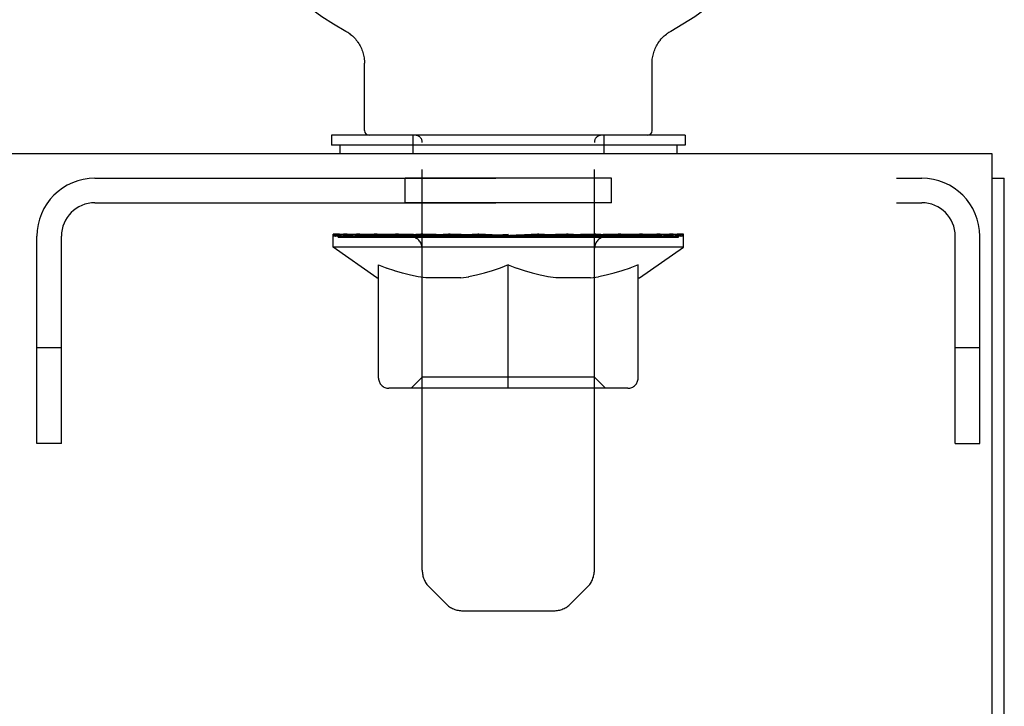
# Model space of a CAD drawing. Header units: inches. Extents: x 0 to 309, y 0 to 200.
# Tile 83 of 109: x 130.12 to 134.29, y 132.04 to 134.95. Entities that reach past the tile are written whole.
import ezdxf

# ---------------------------------------------------------------- set-up
doc = ezdxf.new("R2010")
doc.units = ezdxf.units.IN
doc.header["$LTSCALE"] = 17
doc.header["$MEASUREMENT"] = 0
doc.linetypes.add('HIDDEN', pattern=[0.2, 0.1, -0.1])
doc.layers.get('0').update_dxf_attribs({"linetype": 'CONTINUOUS'})
doc.layers.add('02___PRT_ALL_AXES', color=7, linetype='CONTINUOUS')
doc.layers.add('DEFAULT_2', color=8, linetype='HIDDEN')

msp = doc.modelspace()

# ---------------------------------------------------------------- linework, layer by layer
at = {"color": 7, "linetype": 'Continuous'}
for p, q in [((131.4994, 134.9028), (131.4993, 134.9029)), ((131.4993, 134.9029), (131.5045, 134.8999)), ((131.5001, 134.9024), (131.5012, 134.9018)), ((131.5045, 134.8999), (131.5095, 134.8966)), ((131.5094, 134.8967), (131.5144, 134.8932)), ((131.5142, 134.8934), (131.5192, 134.8897)), ((131.519, 134.8898), (131.5238, 134.8859)), ((131.5236, 134.8861), (131.5283, 134.882)), ((131.5281, 134.8821), (131.5326, 134.8779)), ((131.5324, 134.878), (131.5368, 134.8736)), ((131.5366, 134.8738), (131.5408, 134.8692)), ((131.5406, 134.8694), (131.5446, 134.8646)), ((132.8342, 134.8646), (132.8382, 134.8694)), ((132.8381, 134.8692), (132.8422, 134.8738)), ((132.8421, 134.8736), (132.8464, 134.878)), ((132.8462, 134.8779), (132.8507, 134.8821)), ((132.8506, 134.882), (132.8552, 134.8861)), ((132.855, 134.8859), (132.8598, 134.8898)), ((132.8597, 134.8897), (132.8646, 134.8934)), ((132.8644, 134.8932), (132.8694, 134.8967)), ((132.8693, 134.8966), (132.8744, 134.8999)), ((132.8694, 134.8967), (132.8707, 134.8976)), ((132.8744, 134.8999), (132.8795, 134.9029)), ((132.8776, 134.9018), (132.8787, 134.9024)), ((132.8794, 134.9028), (132.8795, 134.9029)), ((131.5444, 134.8648), (131.5483, 134.8599)), ((131.5481, 134.8601), (131.5517, 134.855)), ((131.5516, 134.8552), (131.555, 134.8501)), ((131.5549, 134.8502), (131.5581, 134.845)), ((131.558, 134.8451), (131.561, 134.8398)), ((131.5609, 134.8399), (131.5637, 134.8344)), ((131.5637, 134.8346), (131.5662, 134.829)), ((131.5662, 134.8291), (131.5685, 134.8235)), ((132.8103, 134.8235), (132.8127, 134.8291)), ((132.8126, 134.829), (132.8152, 134.8346)), ((132.8151, 134.8344), (132.8179, 134.8399)), ((132.8178, 134.8398), (132.8208, 134.8451)), ((132.8207, 134.845), (132.8239, 134.8502)), ((132.8238, 134.8501), (132.8272, 134.8552)), ((132.8271, 134.855), (132.8307, 134.8601)), ((132.8306, 134.8599), (132.8344, 134.8648)), ((131.5685, 134.8236), (131.5706, 134.8179)), ((131.5705, 134.818), (131.5724, 134.8123)), ((131.5724, 134.8123), (131.5741, 134.8065)), ((131.5741, 134.8066), (131.5755, 134.8007)), ((131.5755, 134.8008), (131.5767, 134.7949)), ((131.5767, 134.795), (131.5777, 134.789)), ((131.5777, 134.7891), (131.5785, 134.7831)), ((132.8003, 134.7831), (132.8011, 134.7891)), ((132.8011, 134.789), (132.8021, 134.795)), ((132.8021, 134.7949), (132.8033, 134.8008)), ((132.8033, 134.8007), (132.8047, 134.8066)), ((132.8047, 134.8065), (132.8064, 134.8123)), ((132.8064, 134.8123), (132.8083, 134.818)), ((132.8082, 134.8179), (132.8104, 134.8236)), ((131.5793, 134.7712), (131.5794, 134.766)), ((131.5794, 134.4807), (131.5794, 134.766)), ((132.7994, 134.766), (132.7995, 134.7712)), ((132.7994, 134.4807), (132.7994, 134.766)), ((132.7995, 134.7712), (132.7998, 134.7772)), ((132.7995, 134.7712), (132.7998, 134.7771)), ((132.7998, 134.7771), (132.8003, 134.7831)), ((131.4394, 134.4607), (131.4394, 134.4187)), ((132.9394, 134.4607), (131.4394, 134.4607)), ((132.9394, 134.4607), (132.9394, 134.4187)), ((132.9394, 134.4187), (131.4394, 134.4187)), ((131.4744, 134.4187), (131.4744, 134.3827)), ((132.9044, 134.4187), (132.9044, 134.3827)), ((134.2414, 134.2787), (134.2934, 134.2787))]:
    msp.add_line(p, q, dxfattribs=at)
at = {"color": 3, "linetype": 'Continuous'}
for p, q in [((134.2414, 134.3827), (74.3454, 134.3827)), ((134.2414, 131.2022), (134.2414, 134.3827)), ((134.2934, 62.4867), (134.2934, 134.2787))]:
    msp.add_line(p, q, dxfattribs=at)
at = {"color": 7, "linetype": 'Continuous'}
msp.add_lwpolyline([(131.5785, 134.7831), (131.579, 134.7772), (131.5793, 134.7712), (131.5794, 134.766)], dxfattribs=at)
for centre, radius, start, end in [((132.1894, 136.1325), 1.41, 299.2655, 240.7345), ((131.5994, 134.4807), 0.02, 180, 270), ((132.7794, 134.4807), 0.02, 270, 360)]:
    msp.add_arc(centre, radius, start, end, dxfattribs=at)
at = {"layer": '02___PRT_ALL_AXES', "color": 8, "linetype": 'HIDDEN'}
for p, q in [((131.7519, 134.1747), (131.7519, 134.2787)), ((132.6269, 134.2787), (131.7519, 134.2787)), ((132.6269, 134.1747), (132.6269, 134.2787)), ((132.6269, 134.1747), (131.7519, 134.1747))]:
    msp.add_line(p, q, dxfattribs=at)
at = {"layer": 'DEFAULT_2', "color": 8, "linetype": 'HIDDEN'}
for p, q in [((131.4993, 134.9029), (131.4993, 134.9029)), ((131.5081, 134.8976), (131.5094, 134.8967)), ((132.8795, 134.9029), (132.8795, 134.9029)), ((131.7844, 134.4607), (131.7844, 134.3827)), ((132.5944, 134.4607), (132.5944, 134.3827)), ((131.8244, 132.6151), (131.8244, 134.4307)), ((132.5544, 132.6151), (132.5544, 134.4307)), ((130.4359, 134.2787), (133.9429, 134.2787)), ((130.4359, 134.1747), (133.9429, 134.1747)), ((131.4459, 133.986), (131.4459, 134.0407)), ((131.4572, 134.0329), (131.4572, 134.0407)), ((131.4907, 134.0329), (131.4907, 134.0407)), ((131.5455, 134.0329), (131.5455, 134.0407)), ((131.6199, 134.0329), (131.6199, 134.0407)), ((131.6856, 134.029), (131.6856, 134.0358)), ((131.7115, 134.0329), (131.7115, 134.0407)), ((131.7517, 134.029), (131.7517, 134.0375)), ((131.8177, 134.0329), (131.8177, 134.0407)), ((131.8381, 134.029), (131.8381, 134.0389)), ((131.9351, 134.0329), (131.9351, 134.0407)), ((131.9423, 134.029), (131.9423, 134.0399)), ((132.0547, 134.0326), (132.1894, 134.0407)), ((132.0603, 134.0329), (132.0603, 134.0407)), ((132.0609, 134.0405), (132.0603, 134.0407)), ((132.0609, 134.033), (132.0609, 134.0405)), ((132.1894, 134.0329), (132.1894, 134.0407)), ((132.2322, 134.0326), (132.2322, 134.0381)), ((132.2322, 134.0381), (132.3242, 134.0326)), ((132.2569, 134.0326), (132.2569, 134.0366)), ((132.3179, 134.0405), (132.3185, 134.0407)), ((132.3179, 134.033), (132.3179, 134.0405)), ((132.3185, 134.0329), (132.3185, 134.0407)), ((132.4366, 134.029), (132.4366, 134.0399)), ((132.4437, 134.0329), (132.4437, 134.0407)), ((132.5407, 134.029), (132.5407, 134.0389)), ((132.5612, 134.0329), (132.5612, 134.0407)), ((132.6271, 134.029), (132.6271, 134.0375)), ((132.6673, 134.0329), (132.6673, 134.0407)), ((132.6932, 134.029), (132.6932, 134.0358)), ((132.759, 134.0329), (132.759, 134.0407)), ((132.8333, 134.0329), (132.8333, 134.0407)), ((132.8881, 134.0329), (132.8881, 134.0407)), ((132.9216, 134.0329), (132.9216, 134.0407)), ((132.9329, 133.986), (132.9329, 134.0407)), ((130.1894, 133.1537), (130.1894, 134.0322)), ((130.2934, 133.1537), (130.2934, 134.0322)), ((131.4678, 134.029), (131.4678, 134.033)), ((131.4678, 134.029), (132.911, 134.029)), ((131.4782, 134.029), (131.4782, 134.033)), ((131.4793, 134.029), (131.4793, 134.033)), ((131.5102, 134.029), (131.5102, 134.033)), ((131.5124, 134.029), (131.5124, 134.033)), ((131.5629, 134.029), (131.5629, 134.033)), ((131.5661, 134.029), (131.5661, 134.033)), ((131.8026, 134.0326), (131.5736, 134.0326)), ((131.6212, 134.029), (131.6212, 134.0326)), ((131.6219, 134.029), (131.6219, 134.0326)), ((131.625, 134.029), (131.625, 134.0326)), ((131.6345, 134.029), (131.6345, 134.033)), ((131.6348, 134.029), (131.6348, 134.0326)), ((131.6387, 134.029), (131.6387, 134.033)), ((131.6419, 134.029), (131.6419, 134.0338)), ((131.6458, 134.029), (131.6458, 134.0326)), ((131.6651, 134.029), (131.6651, 134.0326)), ((131.6832, 134.029), (131.6832, 134.0326)), ((131.7115, 134.029), (131.7115, 134.0326)), ((131.7231, 134.029), (131.7231, 134.033)), ((131.7281, 134.029), (131.7281, 134.033)), ((131.736, 134.029), (131.736, 134.0326)), ((131.7723, 134.029), (131.7723, 134.0326)), ((131.775, 134.029), (131.775, 134.0326)), ((131.8026, 134.029), (131.8026, 134.0326)), ((131.8809, 134.0326), (131.8152, 134.0326)), ((131.8258, 134.029), (131.8258, 134.033)), ((131.8314, 134.029), (131.8314, 134.033)), ((131.8458, 134.029), (131.8458, 134.0326)), ((131.8571, 134.029), (131.8571, 134.0326)), ((131.8809, 134.029), (131.8809, 134.0326)), ((131.9686, 134.0326), (131.906, 134.0326)), ((131.9297, 134.029), (131.9297, 134.0326)), ((131.9395, 134.029), (131.9395, 134.033)), ((131.9457, 134.029), (131.9457, 134.033)), ((131.955, 134.029), (131.955, 134.0331)), ((131.9686, 134.029), (131.9686, 134.0326)), ((132.063, 134.0326), (132.0053, 134.0326)), ((132.0216, 134.029), (132.0216, 134.0326)), ((132.0609, 134.029), (132.0609, 134.033)), ((132.063, 134.029), (132.063, 134.0326)), ((132.0659, 134.029), (132.0659, 134.0332)), ((132.0673, 134.029), (132.0673, 134.033)), ((132.1612, 134.0326), (132.1103, 134.0326)), ((132.1185, 134.029), (132.1185, 134.0326)), ((132.1612, 134.029), (132.1612, 134.0326)), ((132.1864, 134.0331), (132.1861, 134.033)), ((132.1861, 134.029), (132.1861, 134.033)), ((132.1864, 134.029), (132.1864, 134.0331)), ((132.1924, 134.029), (132.1924, 134.0331)), ((132.1924, 134.0331), (132.1927, 134.033)), ((132.1927, 134.029), (132.1927, 134.033)), ((132.1951, 134.0326), (132.2685, 134.0326)), ((132.2176, 134.029), (132.2176, 134.0326)), ((132.2603, 134.029), (132.2603, 134.0326)), ((132.3115, 134.029), (132.3115, 134.033)), ((132.3129, 134.029), (132.3129, 134.0332)), ((132.3159, 134.029), (132.3159, 134.0326)), ((132.3159, 134.0326), (132.3735, 134.0326)), ((132.3179, 134.029), (132.3179, 134.033)), ((132.3572, 134.029), (132.3572, 134.0326)), ((132.4102, 134.029), (132.4102, 134.0326)), ((132.4102, 134.0326), (132.4728, 134.0326)), ((132.4238, 134.029), (132.4238, 134.0331)), ((132.4331, 134.029), (132.4331, 134.033)), ((132.4393, 134.029), (132.4393, 134.033)), ((132.4491, 134.029), (132.4491, 134.0326)), ((132.4979, 134.029), (132.4979, 134.0326)), ((132.4979, 134.0326), (132.5636, 134.0326)), ((132.5218, 134.029), (132.5218, 134.0326)), ((132.533, 134.029), (132.533, 134.0326)), ((132.5474, 134.029), (132.5474, 134.033)), ((132.553, 134.029), (132.553, 134.033)), ((132.5762, 134.029), (132.5762, 134.0326)), ((132.5762, 134.0326), (132.8052, 134.0326)), ((132.6038, 134.029), (132.6038, 134.0326)), ((132.6065, 134.029), (132.6065, 134.0326)), ((132.6428, 134.029), (132.6428, 134.0326)), ((132.6507, 134.029), (132.6507, 134.033)), ((132.6557, 134.029), (132.6557, 134.033)), ((132.6674, 134.029), (132.6674, 134.0326)), ((132.6956, 134.029), (132.6956, 134.0326)), ((132.7137, 134.029), (132.7137, 134.0326)), ((132.733, 134.029), (132.733, 134.0326)), ((132.7369, 134.029), (132.7369, 134.0338)), ((132.7401, 134.029), (132.7401, 134.033)), ((132.7441, 134.029), (132.7441, 134.0326)), ((132.7443, 134.029), (132.7443, 134.033)), ((132.7539, 134.029), (132.7539, 134.0326)), ((132.7569, 134.029), (132.7569, 134.0326)), ((132.7576, 134.029), (132.7576, 134.0326)), ((132.8127, 134.029), (132.8127, 134.033)), ((132.816, 134.029), (132.816, 134.033)), ((132.8664, 134.029), (132.8664, 134.033)), ((132.8686, 134.029), (132.8686, 134.033)), ((132.8995, 134.029), (132.8995, 134.033)), ((132.9006, 134.029), (132.9006, 134.033)), ((132.911, 134.029), (132.911, 134.033)), ((134.0854, 133.1537), (134.0854, 134.0322)), ((134.1894, 133.1537), (134.1894, 134.0322)), ((132.9329, 133.986), (131.4459, 133.986)), ((131.6323, 133.8555), (131.4459, 133.986)), ((131.8235, 133.4341), (131.8235, 133.9824)), ((132.5553, 133.4341), (132.5553, 133.9824)), ((132.7465, 133.8555), (132.9329, 133.986)), ((131.6389, 133.4308), (131.6389, 133.9105)), ((131.6389, 133.9105), (131.6736, 133.8971)), ((132.1894, 133.9105), (132.1547, 133.8971)), ((132.1894, 133.3875), (132.1894, 133.9105)), ((132.1894, 133.9105), (132.2241, 133.8971)), ((132.7399, 133.9105), (132.7052, 133.8971)), ((132.7399, 133.4308), (132.7399, 133.9105)), ((131.7078, 133.8854), (131.6733, 133.8973)), ((131.7412, 133.8754), (131.7072, 133.8856)), ((131.7743, 133.8671), (131.7406, 133.8756)), ((131.8073, 133.8605), (131.7738, 133.8672)), ((132.0545, 133.8672), (132.021, 133.8605)), ((132.0877, 133.8756), (132.054, 133.8671)), ((132.1211, 133.8856), (132.0871, 133.8754)), ((132.1551, 133.8973), (132.1205, 133.8854)), ((132.2583, 133.8854), (132.2238, 133.8973)), ((132.2917, 133.8754), (132.2577, 133.8856)), ((132.3248, 133.8671), (132.2911, 133.8756)), ((132.3578, 133.8605), (132.3243, 133.8672)), ((132.605, 133.8672), (132.5715, 133.8605)), ((132.6382, 133.8756), (132.6045, 133.8671)), ((132.6716, 133.8856), (132.6376, 133.8754)), ((132.7056, 133.8973), (132.671, 133.8854)), ((131.6323, 133.8555), (131.6389, 133.8555)), ((131.8401, 133.8555), (131.807, 133.8605)), ((131.9882, 133.8555), (131.8401, 133.8555)), ((131.9882, 133.8555), (132.0214, 133.8605)), ((132.3906, 133.8555), (132.3575, 133.8605)), ((132.5387, 133.8555), (132.3906, 133.8555)), ((132.5387, 133.8555), (132.5719, 133.8605)), ((132.7399, 133.8555), (132.7465, 133.8555)), ((130.2934, 133.5587), (130.1894, 133.5587)), ((134.1894, 133.5587), (134.0854, 133.5587)), ((131.8235, 133.4341), (131.7769, 133.3875)), ((132.5553, 133.4341), (131.8235, 133.4341)), ((132.5553, 133.4341), (132.6019, 133.3875)), ((132.6965, 133.3875), (131.6823, 133.3875)), ((130.2934, 133.1537), (130.1894, 133.1537)), ((134.0854, 133.1537), (134.1894, 133.1537)), ((131.9251, 132.473), (131.8537, 132.5444)), ((132.4537, 132.473), (132.5251, 132.5444)), ((131.9958, 132.4437), (132.383, 132.4437))]:
    msp.add_line(p, q, dxfattribs=at)
for centre, radius, start, end in [((131.7944, 134.4307), 0.03, 0, 90), ((132.5844, 134.4307), 0.03, 90, 180), ((130.4359, 134.0322), 0.2465, 90, 180), ((133.9429, 134.0322), 0.2465, 0, 90), ((130.4359, 134.0322), 0.1425, 90, 180), ((133.9429, 134.0322), 0.1425, 0, 90), ((131.7769, 133.9824), 0.0466, 0, 90), ((132.6019, 133.9824), 0.0466, 90, 180), ((131.6823, 133.4308), 0.0434, 180, 270), ((132.6965, 133.4308), 0.0434, 270, 360), ((131.9244, 132.6151), 0.1, 180, 225), ((132.4544, 132.6151), 0.1, 315, 360), ((131.9958, 132.5437), 0.1, 225, 270), ((132.383, 132.5437), 0.1, 270, 315)]:
    msp.add_arc(centre, radius, start, end, dxfattribs=at)
for centre, major_axis, ratio, start_param, end_param in [((131.4227, 134.0268), (0.2318, 0), 0.060167, 0.426548, 1.470503), ((132.1894, 134.0407), (0.7435, 0.0078), 0.059247, 2.966439, 3.140971), ((132.1894, 134.0407), (0.7435, 0), 0.060167, 3.141593, 3.316126), ((131.3943, 134.0268), (0.2318, 0.0024), 0.059247, 0.251393, 1.295349), ((131.4744, 134.0268), (0.2318, -0.0024), 0.059247, 0.601702, 1.645657), ((132.1894, 134.0407), (0.7435, 0.0153), 0.056515, 2.79136, 2.965893), ((132.1894, 134.0407), (0.7435, -0.0078), 0.059247, -2.966439, -2.791906), ((131.39, 134.0268), (0.2318, 0.0048), 0.056515, 0.076315, 1.120271), ((131.5478, 134.0268), (0.2318, -0.0048), 0.056515, 0.77678, 1.820736), ((132.1894, 134.0407), (0.7435, 0.0224), 0.052059, 2.616423, 2.790956), ((132.1894, 134.0407), (0.7435, -0.0153), 0.056515, -2.79136, -2.616827), ((131.6407, 134.0268), (0.2318, -0.007), 0.052059, 0.951717, 1.995673), ((132.1894, 134.0407), (0.7435, 0.0288), 0.046022, 2.441677, 2.61621), ((132.1894, 134.0407), (0.7435, -0.0224), 0.052059, -2.616423, -2.441891), ((131.4101, 134.0268), (0.2318, 0.007), 0.052059, -0.098622, 0.945334), ((131.7503, 134.0268), (0.2318, -0.009), 0.046022, 1.126463, 2.170419), ((132.1894, 134.0407), (0.7435, 0.0343), 0.038593, 2.267147, 2.44168), ((132.1894, 134.0407), (0.7435, -0.0288), 0.046022, -2.441677, -2.267144), ((131.4538, 134.0268), (0.2318, 0.009), 0.046022, -0.273368, 0.770588), ((131.8733, 134.0268), (0.2318, -0.0107), 0.038593, 1.300994, 2.344949), ((132.1894, 134.0407), (0.7435, 0.0388), 0.030002, 2.09283, 2.267363), ((132.1894, 134.0407), (0.7435, -0.0343), 0.038593, -2.267147, -2.092614), ((131.5199, 134.0268), (0.2318, 0.0107), 0.038593, -0.447899, 0.596057), ((131.6063, 134.0268), (0.2318, 0.0121), 0.030002, -0.622215, 0.421741), ((132.0058, 134.0268), (0.2318, -0.0121), 0.030002, 1.47531, 2.519266), ((132.1894, 134.0407), (0.7435, 0.0421), 0.020513, 1.918702, 2.093235), ((132.1894, 134.0407), (0.7435, -0.0388), 0.030002, -2.09283, -1.918297), ((131.7104, 134.0268), (0.2318, 0.0131), 0.020513, -0.796343, 0.247613), ((132.1439, 134.0268), (0.2318, -0.0131), 0.020513, 1.649438, 2.693394), ((132.1894, 134.0407), (0.7435, 0.0441), 0.010411, 1.744712, 1.919245), ((132.1894, 134.0407), (0.7435, -0.0421), 0.020513, -1.918702, -1.744169), ((131.8291, 134.0268), (0.2318, 0.0137), 0.010411, -0.970333, -0.000837), ((132.2834, 134.0268), (0.2318, -0.0137), 0.010411, 1.823428, 2.867384), ((132.1894, 134.0407), (0.7435, -0.0441), 0.010411, -1.744712, -1.56247), ((132.0954, 134.0268), (0.2318, 0.0137), 0.010411, 0.274209, 1.318165), ((132.1894, 134.0407), (0.7435, 0.0441), 0.010411, -1.571413, -1.39688), ((132.2349, 134.0268), (0.2318, 0.0131), 0.020513, 0.448199, 1.492154), ((132.5497, 134.0268), (0.2318, -0.0137), 0.010411, -3.140756, -2.17126), ((132.1894, 134.0407), (0.7435, 0.0421), 0.020513, -1.397424, -1.222891), ((132.1894, 134.0407), (0.7435, -0.0441), 0.010411, 1.222347, 1.39688), ((132.373, 134.0268), (0.2318, 0.0121), 0.030002, 0.622327, 1.666283), ((132.6684, 134.0268), (0.2318, -0.0131), 0.020513, 2.89398, 3.937936), ((132.5055, 134.0268), (0.2318, 0.0107), 0.038593, 0.796643, 1.840599), ((132.1894, 134.0407), (0.7435, 0.0388), 0.030002, -1.223295, -1.048762), ((132.1894, 134.0407), (0.7435, -0.0421), 0.020513, 1.048358, 1.222891), ((132.7725, 134.0268), (0.2318, -0.0121), 0.030002, 2.719852, 3.763807), ((132.6285, 134.0268), (0.2318, 0.009), 0.046022, 0.971174, 2.01513), ((132.1894, 134.0407), (0.7435, 0.0343), 0.038593, -1.048979, -0.874446), ((132.1894, 134.0407), (0.7435, -0.0388), 0.030002, 0.874229, 1.048762), ((132.7381, 134.0268), (0.2318, 0.007), 0.052059, 1.14592, 2.189876), ((132.8589, 134.0268), (0.2318, -0.0107), 0.038593, 2.545535, 3.589491), ((132.831, 134.0268), (0.2318, 0.0048), 0.056515, 1.320857, 2.364813), ((132.1894, 134.0407), (0.7435, 0.0288), 0.046022, -0.874448, -0.699915), ((132.1894, 134.0407), (0.7435, -0.0343), 0.038593, 0.699913, 0.874446), ((132.925, 134.0268), (0.2318, -0.009), 0.046022, 2.371005, 3.41496), ((132.9044, 134.0268), (0.2318, 0.0024), 0.059247, 1.495935, 2.539891), ((132.9687, 134.0268), (0.2318, -0.007), 0.052059, 2.196258, 3.240214), ((132.9561, 134.0268), (0.2318, 0), 0.060167, 1.671089, 2.715045), ((132.9888, 134.0268), (0.2318, -0.0048), 0.056515, 2.021322, 3.065278), ((132.1894, 134.0407), (0.7435, 0.0224), 0.052059, -0.699702, -0.525169), ((132.1894, 134.0407), (0.7435, -0.0288), 0.046022, 0.525382, 0.699915), ((132.9845, 134.0268), (0.2318, -0.0024), 0.059247, 1.846243, 2.890199), ((132.1894, 134.0407), (0.7435, 0.0153), 0.056515, -0.524765, -0.350233), ((132.1894, 134.0407), (0.7435, -0.0224), 0.052059, 0.350636, 0.525169), ((132.1894, 134.0407), (0.7435, 0.0078), 0.059247, -0.349687, -0.175154), ((132.1894, 134.0407), (0.7435, -0.0153), 0.056515, 0.1757, 0.350233), ((132.1894, 134.0407), (0.7435, 0), 0.060167, -0.174533, 0), ((132.1894, 134.0407), (0.7435, -0.0078), 0.059247, 0.000621, 0.175154), ((131.4227, 134.019), (0.2318, 0.0024), 0.059247, 1.374323, 1.469882), ((131.4744, 134.019), (0.2318, 0), 0.060167, 1.549477, 1.645036), ((131.3943, 134.019), (0.2318, 0.0048), 0.056515, 1.199244, 1.294804), ((131.4784, 134.0217), (0.1922, 0.002), 0.059247, 1.051627, 1.625044), ((131.4553, 134.0217), (0.1922, 0.004), 0.056515, 0.876548, 1.449966), ((131.523, 134.0217), (0.1922, 0), 0.060167, 1.226781, 1.800198), ((131.5478, 134.019), (0.2318, -0.0024), 0.059247, 1.724631, 1.82019), ((131.39, 134.019), (0.2318, 0.007), 0.052059, 1.024308, 1.119867), ((131.4545, 134.0217), (0.1922, 0.0058), 0.052059, 0.701611, 1.275029), ((131.588, 134.0217), (0.1922, -0.002), 0.059247, 1.401935, 1.975352), ((131.6407, 134.019), (0.2318, -0.0048), 0.056515, 1.899709, 1.995269), ((131.4101, 134.019), (0.2318, 0.009), 0.046022, 0.849561, 0.945121), ((131.476, 134.0217), (0.1922, 0.0074), 0.046022, 0.526865, 1.100283), ((131.6712, 134.0217), (0.1922, -0.004), 0.056515, 1.577013, 2.150431), ((131.7503, 134.019), (0.2318, -0.007), 0.052059, 2.074646, 2.170205), ((131.4538, 134.019), (0.2318, 0.0107), 0.038593, 0.675031, 0.77059), ((131.5192, 134.0217), (0.1922, 0.0089), 0.038593, 0.352335, 0.925752), ((131.7702, 134.0217), (0.1922, -0.0058), 0.052059, 1.75195, 2.325367), ((131.8733, 134.019), (0.2318, -0.009), 0.046022, 2.249392, 2.344952), ((131.5199, 134.019), (0.2318, 0.0121), 0.030002, 0.500714, 0.596274), ((131.5828, 134.0217), (0.1922, 0.01), 0.030002, 0.178018, 0.751436), ((131.8819, 134.0217), (0.1922, -0.0074), 0.046022, 1.926696, 2.500114), ((132.0058, 134.019), (0.2318, -0.0107), 0.038593, 2.423923, 2.519482), ((131.6063, 134.019), (0.2318, 0.0131), 0.020513, 0.326586, 0.422146), ((131.6648, 134.0217), (0.1922, 0.0109), 0.020513, 0.00389, 0.577307), ((132.0029, 134.0217), (0.1922, -0.0089), 0.038593, 2.101227, 2.674644), ((132.1439, 134.019), (0.2318, -0.0121), 0.030002, 2.598239, 2.693799), ((131.7104, 134.019), (0.2318, 0.0137), 0.010411, 0.152596, 0.248156), ((131.7628, 134.0217), (0.1922, 0.0114), 0.010411, 6.113086, 6.686503), ((132.1296, 134.0217), (0.1922, -0.01), 0.030002, 2.275543, 2.848961), ((132.2834, 134.019), (0.2318, -0.0131), 0.020513, 2.772368, 2.867927), ((132.2582, 134.0217), (0.1922, -0.0109), 0.020513, 2.449671, 3.023089), ((131.9942, 134.0217), (0.1922, 0.0114), 0.010411, -0.000452, 0.517932), ((131.9587, 134.019), (0.2318, 0.0137), 0.010411, 0.099676, 0.195236), ((132.3846, 134.0217), (0.1922, -0.0114), 0.010411, 2.623661, 3.141974), ((132.4201, 134.019), (0.2318, -0.0137), 0.010411, 2.734394, 2.946357), ((132.1207, 134.0217), (0.1922, 0.0109), 0.020513, 0.118504, 0.691921), ((132.0954, 134.019), (0.2318, 0.0131), 0.020513, 0.273666, 0.369225), ((132.2492, 134.0217), (0.1922, 0.01), 0.030002, 0.292632, 0.86605), ((132.616, 134.0217), (0.1922, -0.0114), 0.010411, 2.738275, 3.311692), ((132.2349, 134.019), (0.2318, 0.0121), 0.030002, 0.447794, 0.543354), ((132.6684, 134.019), (0.2318, -0.0137), 0.010411, 2.893437, 2.988996), ((132.3759, 134.0217), (0.1922, 0.0089), 0.038593, 0.466948, 1.040366), ((132.714, 134.0217), (0.1922, -0.0109), 0.020513, 2.564285, 3.137703), ((132.373, 134.019), (0.2318, 0.0107), 0.038593, 0.62211, 0.71767), ((132.7725, 134.019), (0.2318, -0.0131), 0.020513, 2.719447, 2.815007), ((132.4969, 134.0217), (0.1922, 0.0074), 0.046022, 0.641479, 1.214897), ((132.796, 134.0217), (0.1922, -0.01), 0.030002, 2.390157, 2.963574), ((132.6086, 134.0217), (0.1922, 0.0058), 0.052059, 0.816225, 1.389643), ((132.5055, 134.019), (0.2318, 0.009), 0.046022, 0.796641, 0.892201), ((132.8589, 134.019), (0.2318, -0.0121), 0.030002, 2.545319, 2.640878), ((132.8596, 134.0217), (0.1922, -0.0089), 0.038593, 2.21584, 2.789258), ((132.7076, 134.0217), (0.1922, 0.004), 0.056515, 0.991162, 1.564579), ((132.9028, 134.0217), (0.1922, -0.0074), 0.046022, 2.04131, 2.614727), ((132.6285, 134.019), (0.2318, 0.007), 0.052059, 0.971387, 1.066947), ((132.925, 134.019), (0.2318, -0.0107), 0.038593, 2.371002, 2.466562), ((132.7908, 134.0217), (0.1922, 0.002), 0.059247, 1.16624, 1.739658), ((132.9243, 134.0217), (0.1922, -0.0058), 0.052059, 1.866564, 2.439981), ((132.8558, 134.0217), (0.1922, 0), 0.060167, 1.341394, 1.914812), ((132.9236, 134.0217), (0.1922, -0.004), 0.056515, 1.691627, 2.265045), ((132.9005, 134.0217), (0.1922, -0.002), 0.059247, 1.516549, 2.089966), ((132.7381, 134.019), (0.2318, 0.0048), 0.056515, 1.146324, 1.241883), ((132.9687, 134.019), (0.2318, -0.009), 0.046022, 2.196472, 2.292031), ((132.831, 134.019), (0.2318, 0.0024), 0.059247, 1.321402, 1.416962), ((132.9888, 134.019), (0.2318, -0.007), 0.052059, 2.021726, 2.117285), ((132.9044, 134.019), (0.2318, 0), 0.060167, 1.496556, 1.592116), ((132.9845, 134.019), (0.2318, -0.0048), 0.056515, 1.846789, 1.942348), ((132.9561, 134.019), (0.2318, -0.0024), 0.059247, 1.67171, 1.76727)]:
    msp.add_ellipse(centre, major_axis=major_axis, ratio=ratio, start_param=start_param, end_param=end_param, dxfattribs=at)

doc.saveas('drawing.dxf')
